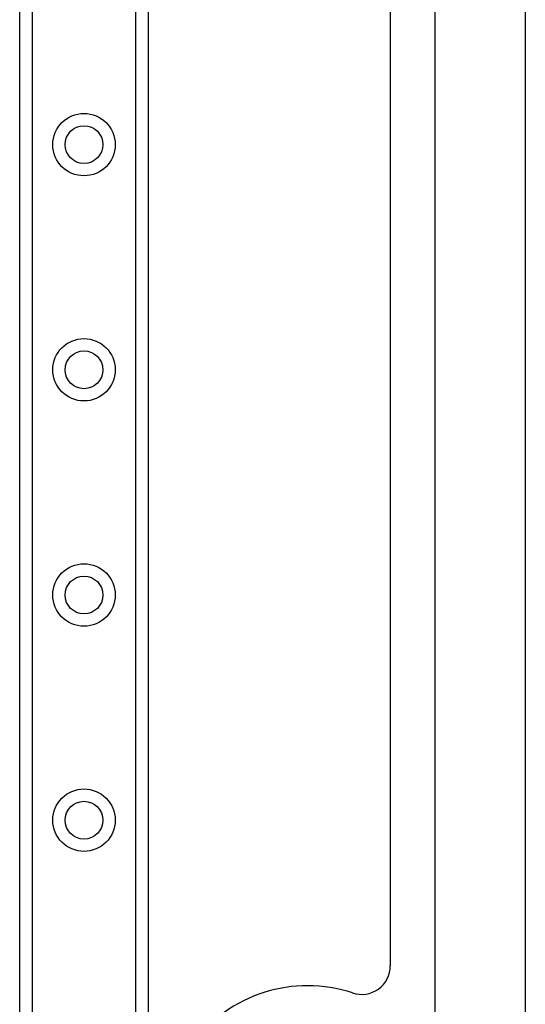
# Model space of a CAD drawing. Header units: inches. Extents: x 4 to 134, y 7 to 73.
# Tile 29 of 104: x 25.15 to 27.36, y 20.56 to 24.87. Entities that reach past the tile are written whole.
import ezdxf

# ---------------------------------------------------------------- set-up
doc = ezdxf.new("R2010")
doc.units = ezdxf.units.IN
doc.header["$MEASUREMENT"] = 0
doc.layers.add('Visible Edges(ANSI)', color=7, linetype='Continuous', lineweight=25)
doc.layers.add('Visible Tangent Edges(ANSI)', color=7, linetype='Continuous', lineweight=25)

msp = doc.modelspace()

# ---------------------------------------------------------------- linework, layer by layer
at = {"layer": 'Visible Edges(ANSI)'}
for p, q in [((25.1473, 17.105), (25.1473, 50.2389)), ((25.7093, 50.2389), (25.7093, 17.105)), ((26.9632, 20.4043), (26.9632, 46.9396)), ((27.3569, 46.9396), (27.3569, 20.4043)), ((26.7668, 46.6117), (26.7668, 20.7322))]:
    msp.add_line(p, q, dxfattribs=at)
for centre in [(25.4283, 24.3215), (25.4283, 23.3373), (25.4283, 22.353), (25.4283, 21.3688)]:
    msp.add_circle(centre, 0.0825, dxfattribs=at)
for centre, radius, start, end in [((26.6418, 20.7322), 0.125, 251.6191, 0), ((26.4053, 20.0204), 0.625, 71.6191, 288.3809)]:
    msp.add_arc(centre, radius, start, end, dxfattribs=at)
at = {"layer": 'Visible Tangent Edges(ANSI)'}
for p, q in [((25.2011, 50.2389), (25.2011, 17.105)), ((25.6554, 17.105), (25.6554, 50.2389))]:
    msp.add_line(p, q, dxfattribs=at)
for centre in [(25.4283, 24.3215), (25.4283, 23.3373), (25.4283, 22.353), (25.4283, 21.3688)]:
    msp.add_circle(centre, 0.1363, dxfattribs=at)

doc.saveas('drawing.dxf')
